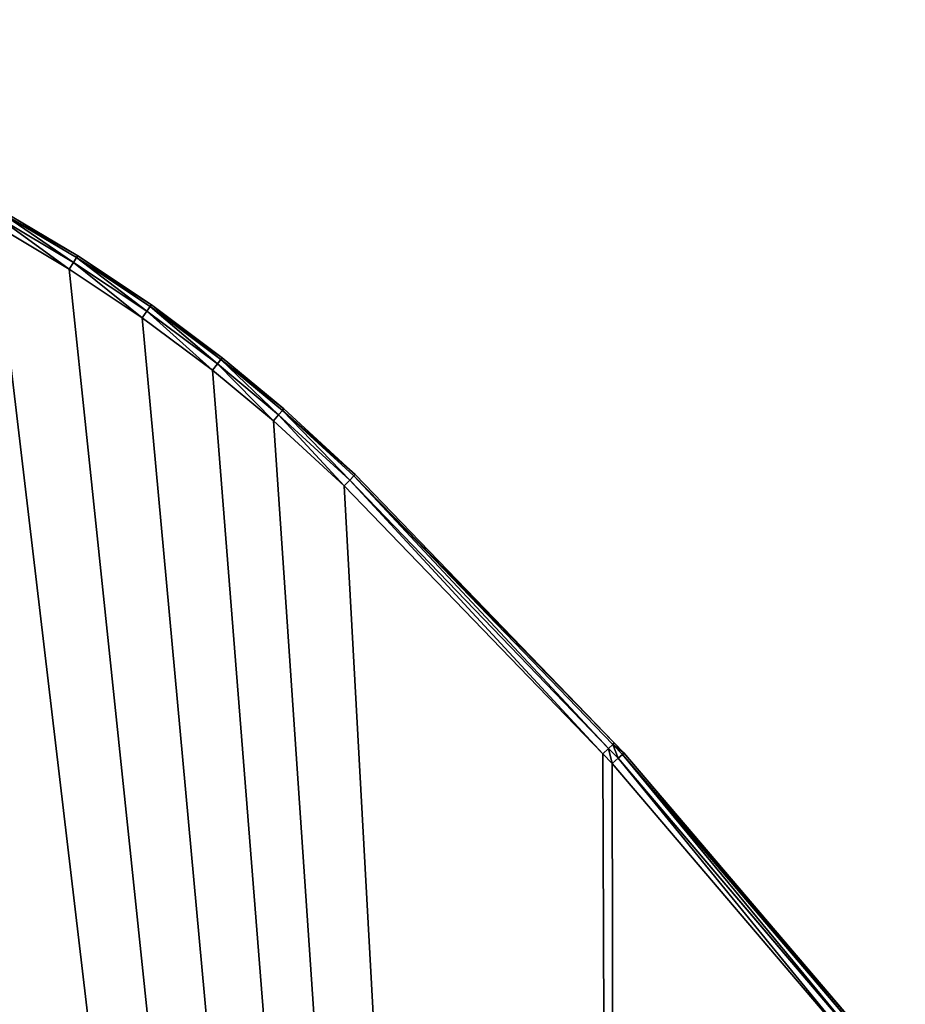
# Model space of a CAD drawing. Extents: x 61 to 680, y 107 to 1063.
# Tile 132 of 186: x 312 to 368, y 524 to 587. Entities that reach past the tile are written whole.
import ezdxf

# ---------------------------------------------------------------- set-up
doc = ezdxf.new("R2010")
doc.units = 0
doc.layers.get('0').update_dxf_attribs({"color": 13, "linetype": 'CONTINUOUS'})

# ---------------------------------------------------------------- blocks, each defined once
blk = doc.blocks.new('GROUP_1')
for p, q in [((228.24, 344.644, 0.134), (233.039, 341.793, 0.134)), ((228.24, 344.644, 19.866), (233.039, 341.793, 19.866)), ((228.418, 344.963, 0.5), (233.234, 342.103, 0.5)), ((228.418, 344.963, 19.5), (233.234, 342.103, 19.5)), ((228.484, 345.08, 1), (233.305, 342.216, 1)), ((228.484, 345.08, 19), (233.305, 342.216, 19)), ((232.772, 341.37), (227.996, 344.207)), ((232.772, 341.37, 20), (227.996, 344.207, 20)), ((233.039, 341.793, 0.134), (233.234, 342.103, 0.5)), ((233.234, 342.103, 19.5), (233.039, 341.793, 19.866)), ((233.234, 342.103, 0.5), (233.305, 342.216, 1)), ((233.305, 342.216, 19), (233.234, 342.103, 19.5)), ((233.234, 342.103, 0.5), (237.893, 338.994, 0.5)), ((233.234, 342.103, 19.5), (237.893, 338.994, 19.5)), ((233.305, 342.216, 1), (233.305, 342.216, 19)), ((233.305, 342.216, 1), (237.97, 339.103, 1)), ((233.305, 342.216, 19), (237.97, 339.103, 19)), ((232.772, 341.37), (233.039, 341.793, 0.134)), ((233.039, 341.793, 19.866), (232.772, 341.37, 20)), ((237.393, 338.286), (232.772, 341.37)), ((237.393, 338.286, 20), (232.772, 341.37, 20)), ((233.039, 341.793, 0.134), (237.682, 338.695, 0.134)), ((233.039, 341.793, 19.866), (237.682, 338.695, 19.866)), ((237.893, 338.994, 0.5), (237.682, 338.695, 0.134)), ((237.893, 338.994, 19.5), (237.682, 338.695, 19.866)), ((237.97, 339.103, 19), (237.893, 338.994, 19.5)), ((237.97, 339.103, 1), (237.893, 338.994, 0.5)), ((237.893, 338.994, 19.5), (242.382, 335.644, 19.5)), ((237.893, 338.994, 0.5), (242.382, 335.644, 0.5)), ((237.97, 339.103, 1), (237.97, 339.103, 19)), ((237.97, 339.103, 1), (242.464, 335.749, 1)), ((237.97, 339.103, 19), (242.464, 335.749, 19)), ((237.682, 338.695, 0.134), (237.393, 338.286)), ((237.682, 338.695, 19.866), (237.393, 338.286, 20)), ((241.845, 334.963), (237.393, 338.286)), ((241.845, 334.963, 20), (237.393, 338.286, 20)), ((237.682, 338.695, 0.134), (242.155, 335.356, 0.134)), ((237.682, 338.695, 19.866), (242.155, 335.356, 19.866)), ((242.464, 335.749, 19), (242.382, 335.644, 19.5)), ((242.464, 335.749, 1), (242.382, 335.644, 0.5)), ((242.464, 335.749, 1), (242.464, 335.749, 19)), ((242.464, 335.749, 1), (246.361, 332.508, 1)), ((242.464, 335.749, 19), (246.361, 332.508, 19)), ((242.155, 335.356, 19.866), (241.845, 334.963, 20)), ((242.155, 335.356, 0.134), (241.845, 334.963)), ((242.382, 335.644, 19.5), (242.155, 335.356, 19.866)), ((242.382, 335.644, 0.5), (242.155, 335.356, 0.134)), ((242.155, 335.356, 19.866), (246.032, 332.131, 19.866)), ((242.155, 335.356, 0.134), (246.032, 332.131, 0.134)), ((242.382, 335.644, 19.5), (246.273, 332.407, 19.5)), ((242.382, 335.644, 0.5), (246.273, 332.407, 0.5)), ((245.703, 331.755, 20), (241.845, 334.963, 20)), ((245.703, 331.755), (241.845, 334.963)), ((246.032, 332.131, 19.866), (245.703, 331.755, 20)), ((246.032, 332.131, 0.134), (245.703, 331.755)), ((246.273, 332.407, 19.5), (246.032, 332.131, 19.866)), ((246.273, 332.407, 0.5), (246.032, 332.131, 0.134)), ((250.544, 327.997, 19.866), (246.032, 332.131, 19.866)), ((250.544, 327.997, 0.134), (246.032, 332.131, 0.134)), ((246.361, 332.508, 19), (246.273, 332.407, 19.5)), ((246.361, 332.508, 1), (246.273, 332.407, 0.5)), ((250.8, 328.259, 19.5), (246.273, 332.407, 19.5)), ((250.8, 328.259, 0.5), (246.273, 332.407, 0.5)), ((246.361, 332.508, 1), (246.361, 332.508, 19)), ((250.894, 328.355, 1), (246.361, 332.508, 1)), ((250.894, 328.355, 19), (246.361, 332.508, 19)), ((245.703, 331.755, 20), (250.195, 327.639, 20)), ((245.703, 331.755), (250.195, 327.639)), ((250.8, 328.259, 19.5), (250.894, 328.355, 19)), ((250.8, 328.259, 0.5), (250.894, 328.355, 1)), ((250.894, 328.355, 1), (250.894, 328.355, 19)), ((267.301, 311.338, 1), (250.894, 328.355, 1)), ((267.301, 311.338, 19), (250.894, 328.355, 19)), ((250.195, 327.639, 20), (250.544, 327.997, 19.866)), ((250.195, 327.639), (250.544, 327.997, 0.134)), ((250.195, 327.639, 20), (266.581, 310.644, 20)), ((250.195, 327.639), (266.581, 310.644)), ((250.544, 327.997, 19.866), (250.8, 328.259, 19.5)), ((250.544, 327.997, 0.134), (250.8, 328.259, 0.5)), ((266.941, 310.991, 19.866), (250.544, 327.997, 19.866)), ((266.941, 310.991, 0.134), (250.544, 327.997, 0.134)), ((267.205, 311.245, 19.5), (250.8, 328.259, 19.5)), ((267.205, 311.245, 0.5), (250.8, 328.259, 0.5)), ((266.581, 310.644, 20), (266.941, 310.991, 19.866)), ((266.941, 310.991, 0.134), (266.581, 310.644)), ((266.941, 310.991, 19.866), (267.205, 311.245, 19.5)), ((267.205, 311.245, 0.5), (266.941, 310.991, 0.134)), ((267.547, 310.363, 19.866), (266.941, 310.991, 19.866)), ((267.547, 310.363, 0.134), (266.941, 310.991, 0.134)), ((267.205, 311.245, 19.5), (267.301, 311.338, 19)), ((267.301, 311.338, 1), (267.205, 311.245, 0.5)), ((267.818, 310.609, 19.5), (267.205, 311.245, 19.5)), ((267.818, 310.609, 0.5), (267.205, 311.245, 0.5)), ((267.301, 311.338, 1), (267.301, 311.338, 19)), ((267.918, 310.699, 1), (267.301, 311.338, 1)), ((267.918, 310.699, 19), (267.301, 311.338, 19)), ((266.581, 310.644, 20), (267.176, 310.027, 20)), ((266.581, 310.644), (267.176, 310.027)), ((267.176, 310.027, 20), (267.547, 310.363, 19.866)), ((267.176, 310.027), (267.547, 310.363, 0.134)), ((267.547, 310.363, 19.866), (267.818, 310.609, 19.5)), ((267.547, 310.363, 0.134), (267.818, 310.609, 0.5)), ((283.427, 291.712, 19.866), (267.547, 310.363, 19.866)), ((283.427, 291.712, 0.134), (267.547, 310.363, 0.134)), ((267.818, 310.609, 19.5), (267.918, 310.699, 19)), ((267.818, 310.609, 0.5), (267.918, 310.699, 1)), ((283.713, 291.94, 19.5), (267.818, 310.609, 19.5)), ((283.713, 291.94, 0.5), (267.818, 310.609, 0.5)), ((267.918, 310.699, 1), (267.918, 310.699, 19)), ((283.818, 292.024, 1), (267.918, 310.699, 1)), ((283.818, 292.024, 19), (267.918, 310.699, 19)), ((267.176, 310.027, 20), (283.037, 291.399, 20)), ((267.176, 310.027), (283.037, 291.399))]:
    blk.add_line(p, q)
mesh = blk.add_polyface()
corners = [(1.001, 102.63), (1.446, 90.161), (1, 96.387), (1.45, 108.857), (2.338, 83.982), (2.344, 115.038), (3.67, 77.883), (7.455, 138.96), (5.436, 71.895), (7.627, 66.049), (14.036, 162.523), (10.231, 60.378), (13.442, 54.587), (20.372, 44.689), (15.351, 166.309), (22.061, 185.635), (32.574, 32.487), (31.499, 208.206), (42.314, 230.151), (46.71, 22.589), (54.465, 251.385), (59.3, 16.718), (67.906, 271.827), (87.382, 10.088), (82.584, 291.399), (98.444, 310.027), (89.323, 9.63), (133.698, 3.303), (99.039, 310.644), (115.426, 327.639), (119.918, 331.755), (123.776, 334.963), (128.228, 338.286), (132.849, 341.37), (137.625, 344.207), (178.462, 1.001), (142.545, 346.789), (147.593, 349.108), (152.756, 351.159), (158.02, 352.935), (163.37, 354.432), (168.791, 355.646), (174.27, 356.573), (177.105, 356.908), (179.955, 357.11), (223.252, 2.742), (182.81, 357.177), (185.666, 357.11), (188.515, 356.908), (191.351, 356.573), (196.83, 355.646), (202.251, 354.432), (207.601, 352.935), (212.865, 351.159), (218.028, 349.108), (223.076, 346.789), (227.996, 344.207), (267.702, 8.513), (232.772, 341.37), (237.393, 338.286), (241.845, 334.963), (245.703, 331.755), (250.195, 327.639), (266.581, 310.644), (267.176, 310.027), (283.037, 291.399), (272.553, 9.594), (278.523, 10.743), (284.46, 11.957), (297.715, 271.827), (290.381, 13.241), (296.287, 14.594), (302.131, 16.005), (311.155, 251.385), (313.477, 20.055), (323.307, 230.151), (318.911, 22.589), (333.046, 32.487), (334.122, 208.206), (345.261, 44.701), (343.56, 185.635), (350.27, 166.309), (348.996, 49.66), (352.188, 54.599), (351.585, 162.523), (358.166, 138.96), (352.385, 54.903), (355.389, 60.376), (357.994, 66.049), (360.184, 71.895), (363.277, 115.038), (361.951, 77.883), (363.283, 83.982), (364.171, 108.857), (364.174, 90.161), (364.62, 102.63), (364.621, 96.387)]
mesh.append_faces([[corners[k] for k in face] for face in [(0, 1, 2), (94, 95, 96)]], dxfattribs={"vtx0": -1})
mesh.append_faces([[corners[k] for k in face] for face in [(1, 3, 4), (4, 5, 6), (6, 7, 8), (8, 7, 9), (9, 10, 11), (11, 10, 12), (12, 10, 13), (13, 15, 16), (16, 18, 19), (19, 20, 21), (21, 22, 23), (23, 25, 26), (26, 25, 27), (27, 34, 35), (35, 44, 45), (45, 56, 57), (57, 65, 66), (66, 65, 67), (67, 65, 68), (68, 69, 70), (70, 69, 71), (71, 69, 72), (72, 73, 74), (74, 75, 76), (76, 75, 77), (77, 78, 79), (79, 81, 82), (82, 81, 83), (83, 85, 86), (86, 85, 87), (87, 85, 88), (88, 85, 89), (89, 90, 91), (91, 90, 92), (92, 93, 94)]], dxfattribs={"vtx0": -1, "vtx1": -1})
mesh.append_faces([[corners[k] for k in face] for face in [(1, 0, 3), (4, 3, 5), (6, 5, 7), (9, 7, 10), (13, 10, 14), (13, 14, 15), (16, 15, 17), (16, 17, 18), (19, 18, 20), (21, 20, 22), (23, 22, 24), (23, 24, 25), (27, 25, 28), (27, 28, 29), (27, 29, 30), (27, 30, 31), (27, 31, 32), (27, 32, 33), (27, 33, 34), (35, 34, 36), (35, 36, 37), (35, 37, 38), (35, 38, 39), (35, 39, 40), (35, 40, 41), (35, 41, 42), (35, 42, 43), (35, 43, 44), (45, 44, 46), (45, 46, 47), (45, 47, 48), (45, 48, 49), (45, 49, 50), (45, 50, 51), (45, 51, 52), (45, 52, 53), (45, 53, 54), (45, 54, 55), (45, 55, 56), (57, 56, 58), (57, 58, 59), (57, 59, 60), (57, 60, 61), (57, 61, 62), (57, 62, 63), (57, 63, 64), (57, 64, 65), (68, 65, 69), (72, 69, 73), (74, 73, 75), (77, 75, 78), (79, 78, 80), (79, 80, 81), (83, 81, 84), (83, 84, 85), (89, 85, 90), (92, 90, 93), (94, 93, 95)]], dxfattribs={"vtx0": -1, "vtx2": -1})
mesh = blk.add_polyface()
corners = [(1.446, 90.161, 20), (1.001, 102.63, 20), (1, 96.387, 20), (1.45, 108.857, 20), (2.338, 83.982, 20), (2.344, 115.038, 20), (3.67, 77.883, 20), (7.455, 138.96, 20), (5.436, 71.895, 20), (7.627, 66.049, 20), (14.036, 162.523, 20), (10.231, 60.378, 20), (13.442, 54.587, 20), (20.372, 44.689, 20), (15.351, 166.309, 20), (22.061, 185.635, 20), (32.574, 32.487, 20), (31.499, 208.206, 20), (42.314, 230.151, 20), (46.71, 22.589, 20), (54.465, 251.385, 20), (59.3, 16.718, 20), (67.906, 271.827, 20), (87.382, 10.088, 20), (82.584, 291.399, 20), (98.444, 310.027, 20), (89.323, 9.63, 20), (133.698, 3.303, 20), (99.039, 310.644, 20), (115.426, 327.639, 20), (119.918, 331.755, 20), (123.776, 334.963, 20), (128.228, 338.286, 20), (132.849, 341.37, 20), (137.625, 344.207, 20), (178.462, 1.001, 20), (142.545, 346.789, 20), (147.593, 349.108, 20), (152.756, 351.159, 20), (158.02, 352.935, 20), (163.37, 354.432, 20), (168.791, 355.646, 20), (174.27, 356.573, 20), (177.105, 356.908, 20), (179.955, 357.11, 20), (223.252, 2.742, 20), (182.81, 357.177, 20), (185.666, 357.11, 20), (188.515, 356.908, 20), (191.351, 356.573, 20), (196.83, 355.646, 20), (202.251, 354.432, 20), (207.601, 352.935, 20), (212.865, 351.159, 20), (218.028, 349.108, 20), (223.076, 346.789, 20), (227.996, 344.207, 20), (267.702, 8.513, 20), (232.772, 341.37, 20), (237.393, 338.286, 20), (241.845, 334.963, 20), (245.703, 331.755, 20), (250.195, 327.639, 20), (266.581, 310.644, 20), (267.176, 310.027, 20), (283.037, 291.399, 20), (272.553, 9.594, 20), (278.523, 10.743, 20), (284.46, 11.957, 20), (297.715, 271.827, 20), (290.381, 13.241, 20), (296.287, 14.594, 20), (302.131, 16.005, 20), (311.155, 251.385, 20), (313.477, 20.055, 20), (323.307, 230.151, 20), (318.911, 22.589, 20), (333.046, 32.487, 20), (334.122, 208.206, 20), (345.261, 44.701, 20), (343.56, 185.635, 20), (350.27, 166.309, 20), (348.996, 49.66, 20), (352.188, 54.599, 20), (351.585, 162.523, 20), (358.166, 138.96, 20), (352.385, 54.903, 20), (355.389, 60.376, 20), (357.994, 66.049, 20), (360.184, 71.895, 20), (363.277, 115.038, 20), (361.951, 77.883, 20), (363.283, 83.982, 20), (364.171, 108.857, 20), (364.174, 90.161, 20), (364.62, 102.63, 20), (364.621, 96.387, 20)]
mesh.append_faces([[corners[k] for k in face] for face in [(0, 1, 2), (95, 94, 96)]], dxfattribs={"vtx0": -1})
mesh.append_faces([[corners[k] for k in face] for face in [(1, 0, 3), (3, 4, 5), (5, 6, 7), (7, 9, 10), (10, 13, 14), (14, 13, 15), (15, 16, 17), (17, 16, 18), (18, 19, 20), (20, 21, 22), (22, 23, 24), (24, 23, 25), (25, 27, 28), (28, 27, 29), (29, 27, 30), (30, 27, 31), (31, 27, 32), (32, 27, 33), (33, 27, 34), (34, 35, 36), (36, 35, 37), (37, 35, 38), (38, 35, 39), (39, 35, 40), (40, 35, 41), (41, 35, 42), (42, 35, 43), (43, 35, 44), (44, 45, 46), (46, 45, 47), (47, 45, 48), (48, 45, 49), (49, 45, 50), (50, 45, 51), (51, 45, 52), (52, 45, 53), (53, 45, 54), (54, 45, 55), (55, 45, 56), (56, 57, 58), (58, 57, 59), (59, 57, 60), (60, 57, 61), (61, 57, 62), (62, 57, 63), (63, 57, 64), (64, 57, 65), (65, 68, 69), (69, 72, 73), (73, 74, 75), (75, 77, 78), (78, 79, 80), (80, 79, 81), (81, 83, 84), (84, 83, 85), (85, 89, 90), (90, 92, 93), (93, 94, 95)]], dxfattribs={"vtx0": -1, "vtx1": -1})
mesh.append_faces([[corners[k] for k in face] for face in [(3, 0, 4), (5, 4, 6), (7, 6, 8), (7, 8, 9), (10, 9, 11), (10, 11, 12), (10, 12, 13), (15, 13, 16), (18, 16, 19), (20, 19, 21), (22, 21, 23), (25, 23, 26), (25, 26, 27), (34, 27, 35), (44, 35, 45), (56, 45, 57), (65, 57, 66), (65, 66, 67), (65, 67, 68), (69, 68, 70), (69, 70, 71), (69, 71, 72), (73, 72, 74), (75, 74, 76), (75, 76, 77), (78, 77, 79), (81, 79, 82), (81, 82, 83), (85, 83, 86), (85, 86, 87), (85, 87, 88), (85, 88, 89), (90, 89, 91), (90, 91, 92), (93, 92, 94)]], dxfattribs={"vtx0": -1, "vtx2": -1})
mesh = blk.add_polyface()
corners = [(228.24, 344.644, 0.134), (232.772, 341.37), (227.996, 344.207), (233.039, 341.793, 0.134)]
mesh.append_faces([[corners[k] for k in face] for face in [(0, 1, 2), (1, 0, 3)]], dxfattribs={"vtx0": -1})
mesh = blk.add_polyface()
corners = [(232.772, 341.37, 20), (228.24, 344.644, 19.866), (227.996, 344.207, 20), (233.039, 341.793, 19.866)]
mesh.append_faces([[corners[k] for k in face] for face in [(0, 1, 2), (1, 0, 3)]], dxfattribs={"vtx0": -1})
mesh = blk.add_polyface()
corners = [(228.418, 344.963, 0.5), (233.039, 341.793, 0.134), (228.24, 344.644, 0.134), (233.234, 342.103, 0.5)]
mesh.append_faces([[corners[k] for k in face] for face in [(0, 1, 2), (1, 0, 3)]], dxfattribs={"vtx0": -1})
mesh = blk.add_polyface()
corners = [(233.039, 341.793, 19.866), (228.418, 344.963, 19.5), (228.24, 344.644, 19.866), (233.234, 342.103, 19.5)]
mesh.append_faces([[corners[k] for k in face] for face in [(0, 1, 2), (1, 0, 3)]], dxfattribs={"vtx0": -1})
mesh = blk.add_polyface()
corners = [(228.418, 344.963, 0.5), (233.305, 342.216, 1), (233.234, 342.103, 0.5), (228.484, 345.08, 1)]
mesh.append_faces([[corners[k] for k in face] for face in [(0, 1, 2), (1, 0, 3)]], dxfattribs={"vtx0": -1})
mesh = blk.add_polyface()
corners = [(228.418, 344.963, 19.5), (233.305, 342.216, 19), (228.484, 345.08, 19), (233.234, 342.103, 19.5)]
mesh.append_faces([[corners[k] for k in face] for face in [(0, 1, 2), (1, 0, 3)]], dxfattribs={"vtx0": -1})
mesh = blk.add_polyface()
corners = [(228.484, 345.08, 1), (233.305, 342.216, 19), (233.305, 342.216, 1), (228.484, 345.08, 19)]
mesh.append_faces([[corners[k] for k in face] for face in [(0, 1, 2), (1, 0, 3)]], dxfattribs={"vtx0": -1})
mesh = blk.add_polyface()
corners = [(233.234, 342.103, 0.5), (237.682, 338.695, 0.134), (233.039, 341.793, 0.134), (237.893, 338.994, 0.5)]
mesh.append_faces([[corners[k] for k in face] for face in [(0, 1, 2), (1, 0, 3)]], dxfattribs={"vtx0": -1})
mesh = blk.add_polyface()
corners = [(237.682, 338.695, 19.866), (233.234, 342.103, 19.5), (233.039, 341.793, 19.866), (237.893, 338.994, 19.5)]
mesh.append_faces([[corners[k] for k in face] for face in [(0, 1, 2), (1, 0, 3)]], dxfattribs={"vtx0": -1})
mesh = blk.add_polyface()
corners = [(233.234, 342.103, 0.5), (237.97, 339.103, 1), (237.893, 338.994, 0.5), (233.305, 342.216, 1)]
mesh.append_faces([[corners[k] for k in face] for face in [(0, 1, 2), (1, 0, 3)]], dxfattribs={"vtx0": -1})
mesh = blk.add_polyface()
corners = [(233.234, 342.103, 19.5), (237.97, 339.103, 19), (233.305, 342.216, 19), (237.893, 338.994, 19.5)]
mesh.append_faces([[corners[k] for k in face] for face in [(0, 1, 2), (1, 0, 3)]], dxfattribs={"vtx0": -1})
mesh = blk.add_polyface()
corners = [(233.305, 342.216, 1), (237.97, 339.103, 19), (237.97, 339.103, 1), (233.305, 342.216, 19)]
mesh.append_faces([[corners[k] for k in face] for face in [(0, 1, 2), (1, 0, 3)]], dxfattribs={"vtx0": -1})
mesh = blk.add_polyface()
corners = [(233.039, 341.793, 0.134), (237.393, 338.286), (232.772, 341.37), (237.682, 338.695, 0.134)]
mesh.append_faces([[corners[k] for k in face] for face in [(0, 1, 2), (1, 0, 3)]], dxfattribs={"vtx0": -1})
mesh = blk.add_polyface()
corners = [(237.393, 338.286, 20), (233.039, 341.793, 19.866), (232.772, 341.37, 20), (237.682, 338.695, 19.866)]
mesh.append_faces([[corners[k] for k in face] for face in [(0, 1, 2), (1, 0, 3)]], dxfattribs={"vtx0": -1})
mesh = blk.add_polyface()
corners = [(237.893, 338.994, 0.5), (242.155, 335.356, 0.134), (237.682, 338.695, 0.134), (242.382, 335.644, 0.5)]
mesh.append_faces([[corners[k] for k in face] for face in [(0, 1, 2), (1, 0, 3)]], dxfattribs={"vtx0": -1})
mesh = blk.add_polyface()
corners = [(242.155, 335.356, 19.866), (237.893, 338.994, 19.5), (237.682, 338.695, 19.866), (242.382, 335.644, 19.5)]
mesh.append_faces([[corners[k] for k in face] for face in [(0, 1, 2), (1, 0, 3)]], dxfattribs={"vtx0": -1})
mesh = blk.add_polyface()
corners = [(237.97, 339.103, 19), (242.382, 335.644, 19.5), (242.464, 335.749, 19), (237.893, 338.994, 19.5)]
mesh.append_faces([[corners[k] for k in face] for face in [(0, 1, 2), (1, 0, 3)]], dxfattribs={"vtx0": -1})
mesh = blk.add_polyface()
corners = [(237.893, 338.994, 0.5), (242.464, 335.749, 1), (242.382, 335.644, 0.5), (237.97, 339.103, 1)]
mesh.append_faces([[corners[k] for k in face] for face in [(0, 1, 2), (1, 0, 3)]], dxfattribs={"vtx0": -1})
mesh = blk.add_polyface()
corners = [(237.97, 339.103, 1), (242.464, 335.749, 19), (242.464, 335.749, 1), (237.97, 339.103, 19)]
mesh.append_faces([[corners[k] for k in face] for face in [(0, 1, 2), (1, 0, 3)]], dxfattribs={"vtx0": -1})
mesh = blk.add_polyface()
corners = [(237.682, 338.695, 0.134), (241.845, 334.963), (237.393, 338.286), (242.155, 335.356, 0.134)]
mesh.append_faces([[corners[k] for k in face] for face in [(0, 1, 2), (1, 0, 3)]], dxfattribs={"vtx0": -1})
mesh = blk.add_polyface()
corners = [(241.845, 334.963, 20), (237.682, 338.695, 19.866), (237.393, 338.286, 20), (242.155, 335.356, 19.866)]
mesh.append_faces([[corners[k] for k in face] for face in [(0, 1, 2), (1, 0, 3)]], dxfattribs={"vtx0": -1})
mesh = blk.add_polyface()
corners = [(242.382, 335.644, 19.5), (246.361, 332.508, 19), (242.464, 335.749, 19), (246.273, 332.407, 19.5)]
mesh.append_faces([[corners[k] for k in face] for face in [(0, 1, 2), (1, 0, 3)]], dxfattribs={"vtx0": -1})
mesh = blk.add_polyface()
corners = [(242.382, 335.644, 0.5), (246.361, 332.508, 1), (246.273, 332.407, 0.5), (242.464, 335.749, 1)]
mesh.append_faces([[corners[k] for k in face] for face in [(0, 1, 2), (1, 0, 3)]], dxfattribs={"vtx0": -1})
mesh = blk.add_polyface()
corners = [(242.464, 335.749, 1), (246.361, 332.508, 19), (246.361, 332.508, 1), (242.464, 335.749, 19)]
mesh.append_faces([[corners[k] for k in face] for face in [(0, 1, 2), (1, 0, 3)]], dxfattribs={"vtx0": -1})
mesh = blk.add_polyface()
corners = [(245.703, 331.755, 20), (242.155, 335.356, 19.866), (241.845, 334.963, 20), (246.032, 332.131, 19.866)]
mesh.append_faces([[corners[k] for k in face] for face in [(0, 1, 2), (1, 0, 3)]], dxfattribs={"vtx0": -1})
mesh = blk.add_polyface()
corners = [(242.155, 335.356, 0.134), (245.703, 331.755), (241.845, 334.963), (246.032, 332.131, 0.134)]
mesh.append_faces([[corners[k] for k in face] for face in [(0, 1, 2), (1, 0, 3)]], dxfattribs={"vtx0": -1})
mesh = blk.add_polyface()
corners = [(246.032, 332.131, 19.866), (242.382, 335.644, 19.5), (242.155, 335.356, 19.866), (246.273, 332.407, 19.5)]
mesh.append_faces([[corners[k] for k in face] for face in [(0, 1, 2), (1, 0, 3)]], dxfattribs={"vtx0": -1})
mesh = blk.add_polyface()
corners = [(242.382, 335.644, 0.5), (246.032, 332.131, 0.134), (242.155, 335.356, 0.134), (246.273, 332.407, 0.5)]
mesh.append_faces([[corners[k] for k in face] for face in [(0, 1, 2), (1, 0, 3)]], dxfattribs={"vtx0": -1})
mesh = blk.add_polyface()
corners = [(250.195, 327.639, 20), (246.032, 332.131, 19.866), (245.703, 331.755, 20), (250.544, 327.997, 19.866)]
mesh.append_faces([[corners[k] for k in face] for face in [(0, 1, 2), (1, 0, 3)]], dxfattribs={"vtx0": -1})
mesh = blk.add_polyface()
corners = [(246.032, 332.131, 0.134), (250.195, 327.639), (245.703, 331.755), (250.544, 327.997, 0.134)]
mesh.append_faces([[corners[k] for k in face] for face in [(0, 1, 2), (1, 0, 3)]], dxfattribs={"vtx0": -1})
mesh = blk.add_polyface()
corners = [(250.544, 327.997, 19.866), (246.273, 332.407, 19.5), (246.032, 332.131, 19.866), (250.8, 328.259, 19.5)]
mesh.append_faces([[corners[k] for k in face] for face in [(0, 1, 2), (1, 0, 3)]], dxfattribs={"vtx0": -1})
mesh = blk.add_polyface()
corners = [(246.273, 332.407, 0.5), (250.544, 327.997, 0.134), (246.032, 332.131, 0.134), (250.8, 328.259, 0.5)]
mesh.append_faces([[corners[k] for k in face] for face in [(0, 1, 2), (1, 0, 3)]], dxfattribs={"vtx0": -1})
mesh = blk.add_polyface()
corners = [(246.273, 332.407, 19.5), (250.894, 328.355, 19), (246.361, 332.508, 19), (250.8, 328.259, 19.5)]
mesh.append_faces([[corners[k] for k in face] for face in [(0, 1, 2), (1, 0, 3)]], dxfattribs={"vtx0": -1})
mesh = blk.add_polyface()
corners = [(246.273, 332.407, 0.5), (250.894, 328.355, 1), (250.8, 328.259, 0.5), (246.361, 332.508, 1)]
mesh.append_faces([[corners[k] for k in face] for face in [(0, 1, 2), (1, 0, 3)]], dxfattribs={"vtx0": -1})
mesh = blk.add_polyface()
corners = [(246.361, 332.508, 1), (250.894, 328.355, 19), (250.894, 328.355, 1), (246.361, 332.508, 19)]
mesh.append_faces([[corners[k] for k in face] for face in [(0, 1, 2), (1, 0, 3)]], dxfattribs={"vtx0": -1})
mesh = blk.add_polyface()
corners = [(267.301, 311.338, 19), (250.8, 328.259, 19.5), (267.205, 311.245, 19.5), (250.894, 328.355, 19)]
mesh.append_faces([[corners[k] for k in face] for face in [(0, 1, 2), (1, 0, 3)]], dxfattribs={"vtx0": -1})
mesh = blk.add_polyface()
corners = [(250.8, 328.259, 0.5), (267.301, 311.338, 1), (267.205, 311.245, 0.5), (250.894, 328.355, 1)]
mesh.append_faces([[corners[k] for k in face] for face in [(0, 1, 2), (1, 0, 3)]], dxfattribs={"vtx0": -1})
mesh = blk.add_polyface()
corners = [(267.301, 311.338, 1), (250.894, 328.355, 19), (267.301, 311.338, 19), (250.894, 328.355, 1)]
mesh.append_faces([[corners[k] for k in face] for face in [(0, 1, 2), (1, 0, 3)]], dxfattribs={"vtx0": -1})
mesh = blk.add_polyface()
corners = [(266.581, 310.644, 20), (250.544, 327.997, 19.866), (250.195, 327.639, 20), (266.941, 310.991, 19.866)]
mesh.append_faces([[corners[k] for k in face] for face in [(0, 1, 2), (1, 0, 3)]], dxfattribs={"vtx0": -1})
mesh = blk.add_polyface()
corners = [(250.544, 327.997, 0.134), (266.581, 310.644), (250.195, 327.639), (266.941, 310.991, 0.134)]
mesh.append_faces([[corners[k] for k in face] for face in [(0, 1, 2), (1, 0, 3)]], dxfattribs={"vtx0": -1})
mesh = blk.add_polyface()
corners = [(266.941, 310.991, 19.866), (250.8, 328.259, 19.5), (250.544, 327.997, 19.866), (267.205, 311.245, 19.5)]
mesh.append_faces([[corners[k] for k in face] for face in [(0, 1, 2), (1, 0, 3)]], dxfattribs={"vtx0": -1})
mesh = blk.add_polyface()
corners = [(250.8, 328.259, 0.5), (266.941, 310.991, 0.134), (250.544, 327.997, 0.134), (267.205, 311.245, 0.5)]
mesh.append_faces([[corners[k] for k in face] for face in [(0, 1, 2), (1, 0, 3)]], dxfattribs={"vtx0": -1})
mesh = blk.add_polyface()
corners = [(267.176, 310.027, 20), (266.941, 310.991, 19.866), (266.581, 310.644, 20), (267.547, 310.363, 19.866)]
mesh.append_faces([[corners[k] for k in face] for face in [(0, 1, 2), (1, 0, 3)]], dxfattribs={"vtx0": -1})
mesh = blk.add_polyface()
corners = [(266.941, 310.991, 0.134), (267.176, 310.027), (266.581, 310.644), (267.547, 310.363, 0.134)]
mesh.append_faces([[corners[k] for k in face] for face in [(0, 1, 2), (1, 0, 3)]], dxfattribs={"vtx0": -1})
mesh = blk.add_polyface()
corners = [(267.547, 310.363, 19.866), (267.205, 311.245, 19.5), (266.941, 310.991, 19.866), (267.818, 310.609, 19.5)]
mesh.append_faces([[corners[k] for k in face] for face in [(0, 1, 2), (1, 0, 3)]], dxfattribs={"vtx0": -1})
mesh = blk.add_polyface()
corners = [(267.205, 311.245, 0.5), (267.547, 310.363, 0.134), (266.941, 310.991, 0.134), (267.818, 310.609, 0.5)]
mesh.append_faces([[corners[k] for k in face] for face in [(0, 1, 2), (1, 0, 3)]], dxfattribs={"vtx0": -1})
mesh = blk.add_polyface()
corners = [(267.918, 310.699, 19), (267.205, 311.245, 19.5), (267.818, 310.609, 19.5), (267.301, 311.338, 19)]
mesh.append_faces([[corners[k] for k in face] for face in [(0, 1, 2), (1, 0, 3)]], dxfattribs={"vtx0": -1})
mesh = blk.add_polyface()
corners = [(267.205, 311.245, 0.5), (267.918, 310.699, 1), (267.818, 310.609, 0.5), (267.301, 311.338, 1)]
mesh.append_faces([[corners[k] for k in face] for face in [(0, 1, 2), (1, 0, 3)]], dxfattribs={"vtx0": -1})
mesh = blk.add_polyface()
corners = [(267.301, 311.338, 1), (267.918, 310.699, 19), (267.918, 310.699, 1), (267.301, 311.338, 19)]
mesh.append_faces([[corners[k] for k in face] for face in [(0, 1, 2), (1, 0, 3)]], dxfattribs={"vtx0": -1})
mesh = blk.add_polyface()
corners = [(283.037, 291.399, 20), (267.547, 310.363, 19.866), (267.176, 310.027, 20), (283.427, 291.712, 19.866)]
mesh.append_faces([[corners[k] for k in face] for face in [(0, 1, 2), (1, 0, 3)]], dxfattribs={"vtx0": -1})
mesh = blk.add_polyface()
corners = [(267.547, 310.363, 0.134), (283.037, 291.399), (267.176, 310.027), (283.427, 291.712, 0.134)]
mesh.append_faces([[corners[k] for k in face] for face in [(0, 1, 2), (1, 0, 3)]], dxfattribs={"vtx0": -1})
mesh = blk.add_polyface()
corners = [(283.427, 291.712, 19.866), (267.818, 310.609, 19.5), (267.547, 310.363, 19.866), (283.713, 291.94, 19.5)]
mesh.append_faces([[corners[k] for k in face] for face in [(0, 1, 2), (1, 0, 3)]], dxfattribs={"vtx0": -1})
mesh = blk.add_polyface()
corners = [(267.818, 310.609, 0.5), (283.427, 291.712, 0.134), (267.547, 310.363, 0.134), (283.713, 291.94, 0.5)]
mesh.append_faces([[corners[k] for k in face] for face in [(0, 1, 2), (1, 0, 3)]], dxfattribs={"vtx0": -1})
mesh = blk.add_polyface()
corners = [(283.818, 292.024, 19), (267.818, 310.609, 19.5), (283.713, 291.94, 19.5), (267.918, 310.699, 19)]
mesh.append_faces([[corners[k] for k in face] for face in [(0, 1, 2), (1, 0, 3)]], dxfattribs={"vtx0": -1})
mesh = blk.add_polyface()
corners = [(267.818, 310.609, 0.5), (283.818, 292.024, 1), (283.713, 291.94, 0.5), (267.918, 310.699, 1)]
mesh.append_faces([[corners[k] for k in face] for face in [(0, 1, 2), (1, 0, 3)]], dxfattribs={"vtx0": -1})
mesh = blk.add_polyface()
corners = [(267.918, 310.699, 1), (283.818, 292.024, 19), (283.818, 292.024, 1), (267.918, 310.699, 19)]
mesh.append_faces([[corners[k] for k in face] for face in [(0, 1, 2), (1, 0, 3)]], dxfattribs={"vtx0": -1})
blk = doc.blocks.new('GROUP_9')
blk.add_blockref('GROUP_1', (9.172, 122.317, 500.5))

msp = doc.modelspace()

# ---------------------------------------------------------------- block references
msp.add_blockref('GROUP_9', (72.909, 107.246, -0.5))

doc.saveas('drawing.dxf')
